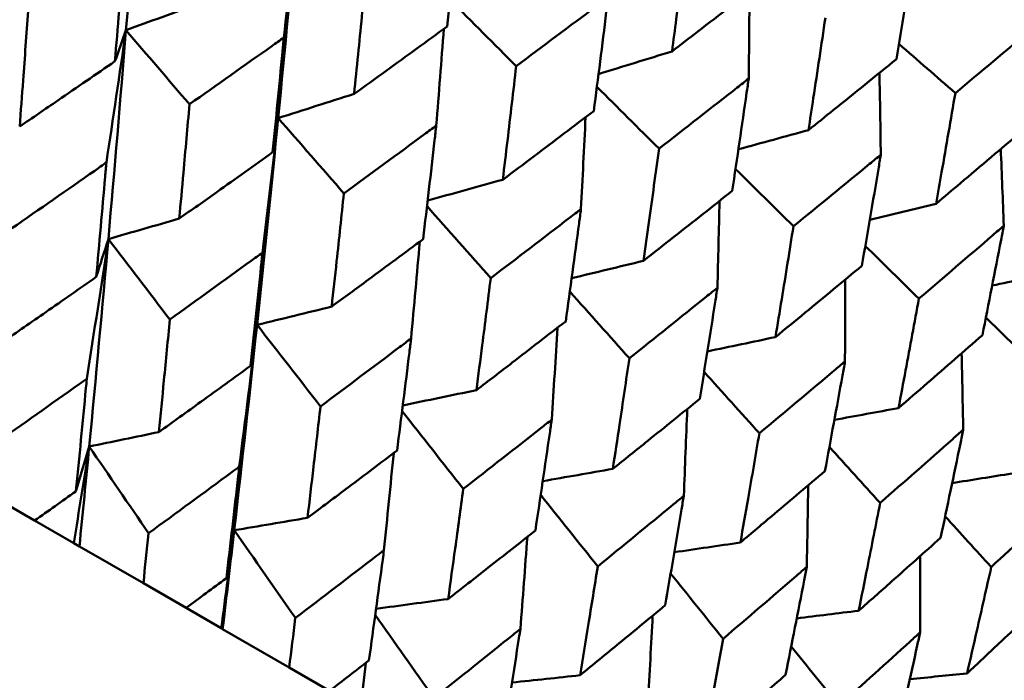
# Model space of a CAD drawing. Header units: millimetres. Extents: x 563 to 2732, y 83 to 2094.
# Tile 63 of 74: x 993.3 to 998.86, y 284.56 to 288.28. Entities that reach past the tile are written whole.
import ezdxf

# ---------------------------------------------------------------- set-up
doc = ezdxf.new("R2010")
doc.units = ezdxf.units.MM
doc.header["$LTSCALE"] = 10
doc.layers.add('Widoczne (ISO)', color=7, linetype='Continuous', lineweight=50)

msp = doc.modelspace()

# ---------------------------------------------------------------- linework, layer by layer
at = {"layer": 'Widoczne (ISO)'}
for p, q in [((993.1348, 285.604), (993.3875, 285.4581)), ((993.6083, 285.3307), (993.3875, 285.4581)), ((993.64, 285.3123), (993.6083, 285.3307)), ((994.0006, 285.1042), (993.64, 285.3123)), ((994.0006, 285.1042), (994.2412, 284.9652)), ((994.4397, 284.8506), (994.2412, 284.9652)), ((994.4476, 284.8461), (994.4397, 284.8506)), ((994.8232, 284.6292), (994.4476, 284.8461)), ((994.8232, 284.6292), (995.0509, 284.4978))]:
    msp.add_line(p, q, dxfattribs=at)
msp.add_circle((1001.597, 323.4797), 50, dxfattribs=at)
for points in [[(993.9934, 289.4085), (993.9646, 289.0131), (993.9343, 288.6184), (993.9026, 288.2245)], [(994.871, 288.9018), (994.836, 288.51), (994.7994, 288.119), (994.7611, 287.7289)], [(994.7929, 288.1832), (994.8196, 288.423), (994.8457, 288.6626), (994.871, 288.9018)], [(995.731, 288.3961), (995.8551, 288.2712), (995.9793, 288.1464), (996.1035, 288.0215)], [(997.4151, 287.9522), (997.4169, 288.1155), (997.4184, 288.2788), (997.4195, 288.442)], [(994.3093, 288.3736), (994.1737, 288.3237), (994.0381, 288.2741), (993.9026, 288.2245)], [(993.792, 287.4777), (993.8296, 287.727), (993.8665, 287.9759), (993.9026, 288.2245)], [(993.9026, 288.2245), (993.8709, 287.831), (993.8378, 287.4383), (993.8032, 287.0466)], [(993.9026, 288.2245), (993.8819, 288.1661), (993.8612, 288.1077), (993.8404, 288.0493)], [(993.9026, 288.2245), (994.022, 288.0852), (994.1414, 287.9459), (994.2608, 287.8066)], [(995.6527, 287.6869), (995.6673, 287.8686), (995.6816, 288.0503), (995.6954, 288.2318)], [(998.2623, 288.1468), (998.3683, 288.0546), (998.4743, 287.9625), (998.5803, 287.8703)], [(996.9825, 288.1052), (996.8443, 288.0624), (996.7061, 288.0198), (996.568, 287.9774)], [(998.16, 287.5221), (998.1577, 287.6761), (998.1552, 287.8299), (998.1523, 287.9837)], [(996.5588, 287.9051), (996.6756, 287.7888), (996.7923, 287.6726), (996.9091, 287.5563)], [(995.1896, 287.8653), (995.0467, 287.8197), (994.9039, 287.7742), (994.7611, 287.7289)], [(994.7611, 287.7289), (994.723, 287.3391), (994.6832, 286.9502), (994.6418, 286.5624)], [(994.6723, 286.9695), (994.7027, 287.2229), (994.7323, 287.476), (994.7611, 287.7289)], [(994.7611, 287.7289), (994.7508, 287.6645), (994.7404, 287.6001), (994.7299, 287.5357)], [(994.7611, 287.7289), (994.8846, 287.5872), (995.0081, 287.4455), (995.1316, 287.3038)], [(996.4689, 287.2156), (996.4779, 287.3883), (996.4865, 287.5609), (996.4948, 287.7334)], [(997.7519, 287.661), (997.6202, 287.6247), (997.4885, 287.5886), (997.3568, 287.5526)], [(998.8536, 287.1217), (998.8481, 287.2659), (998.8424, 287.41), (998.8364, 287.5541)], [(997.3403, 287.4415), (997.4493, 287.3339), (997.5583, 287.2262), (997.6672, 287.1186)], [(996.0279, 287.3813), (995.8866, 287.342), (995.7453, 287.3028), (995.6041, 287.2637)], [(995.6004, 287.2324), (995.7202, 287.0968), (995.8399, 286.9613), (995.9597, 286.8257)], [(997.2383, 286.7714), (997.2426, 286.9348), (997.2465, 287.098), (997.2502, 287.2612)], [(998.4715, 287.2455), (998.3469, 287.2149), (998.2223, 287.1844), (998.0978, 287.154)], [(994.2031, 287.1616), (994.0697, 287.1231), (993.9365, 287.0848), (993.8032, 287.0466)], [(993.6817, 286.2586), (993.723, 286.5215), (993.7635, 286.7842), (993.8032, 287.0466)], [(993.8032, 287.0466), (993.7686, 286.6553), (993.7327, 286.2649), (993.6952, 285.8756)], [(993.8032, 287.0466), (993.7805, 286.9752), (993.7577, 286.9038), (993.7349, 286.8325)], [(993.8032, 287.0466), (993.9188, 286.8954), (994.0343, 286.7441), (994.1499, 286.5929)], [(995.5107, 286.4855), (995.5274, 286.6677), (995.5436, 286.8497), (995.5594, 287.0317)], [(998.0725, 287.0069), (998.1733, 286.908), (998.2741, 286.809), (998.3748, 286.7101)], [(996.8211, 286.9233), (996.6861, 286.8906), (996.5511, 286.858), (996.4161, 286.8255)], [(999.1384, 286.8605), (999.0216, 286.8348), (998.9048, 286.8092), (998.788, 286.7837)], [(997.9579, 286.356), (997.9583, 286.5097), (997.9584, 286.6633), (997.9582, 286.8168)], [(996.4058, 286.7504), (996.5178, 286.6249), (996.6299, 286.4995), (996.7419, 286.3741)], [(995.0628, 286.6652), (994.9225, 286.6308), (994.7821, 286.5965), (994.6418, 286.5624)], [(994.6418, 286.5624), (994.6005, 286.175), (994.5576, 285.7886), (994.5132, 285.4034)], [(994.5415, 285.7622), (994.5758, 286.0292), (994.6092, 286.2959), (994.6418, 286.5624)], [(994.6418, 286.5624), (994.6294, 286.4851), (994.617, 286.4078), (994.6044, 286.3304)], [(994.6418, 286.5624), (994.7611, 286.409), (994.8804, 286.2557), (994.9997, 286.1022)], [(998.7524, 286.603), (998.8446, 286.5128), (998.9369, 286.4226), (999.0291, 286.3323)], [(996.3039, 286.0275), (996.3152, 286.2005), (996.3261, 286.3733), (996.3366, 286.5461)], [(997.566, 286.4933), (997.4379, 286.4662), (997.3098, 286.4392), (997.1818, 286.4123)], [(998.6248, 285.9709), (998.6221, 286.1146), (998.6191, 286.2582), (998.6159, 286.4017)], [(997.1634, 286.2969), (997.2673, 286.1816), (997.3711, 286.0662), (997.475, 285.9508)], [(995.879, 286.1939), (995.7406, 286.1652), (995.6021, 286.1365), (995.4637, 286.108)], [(995.4595, 286.0754), (995.5748, 285.9294), (995.69, 285.7833), (995.8052, 285.6372)], [(997.0488, 285.5975), (997.0555, 285.7609), (997.0619, 285.9242), (997.068, 286.0874)], [(998.2596, 286.0929), (998.1391, 286.0706), (998.0186, 286.0484), (997.8981, 286.0263)], [(994.088, 285.9574), (993.957, 285.93), (993.8261, 285.9028), (993.6952, 285.8756)], [(993.6083, 285.3307), (993.6377, 285.5124), (993.6666, 285.6941), (993.6952, 285.8756)], [(993.6952, 285.8756), (993.6703, 285.7914), (993.6453, 285.7073), (993.6202, 285.6231)], [(993.6952, 285.8756), (993.6772, 285.6876), (993.6587, 285.4998), (993.64, 285.3123)], [(993.6952, 285.8756), (993.8068, 285.7126), (993.9184, 285.5496), (994.03, 285.3865)], [(995.3577, 285.2909), (995.3764, 285.4737), (995.3946, 285.6564), (995.4125, 285.8389)], [(997.87, 285.8736), (997.9654, 285.7682), (998.0608, 285.6629), (998.1562, 285.5575)], [(996.6484, 285.7497), (996.5167, 285.7266), (996.385, 285.7036), (996.2533, 285.6807)], [(998.8991, 285.7236), (998.7868, 285.7054), (998.6745, 285.6874), (998.5622, 285.6693)], [(997.7424, 285.197), (997.7454, 285.3505), (997.7481, 285.5039), (997.7505, 285.6572)], [(996.2418, 285.6026), (996.3489, 285.4683), (996.456, 285.334), (996.5631, 285.1996)], [(994.9264, 285.4733), (994.7886, 285.4499), (994.6509, 285.4266), (994.5132, 285.4034)], [(998.5228, 285.4819), (998.6095, 285.3865), (998.6961, 285.2911), (998.7828, 285.1958)], [(994.4397, 284.8506), (994.4646, 285.035), (994.4891, 285.2192), (994.5132, 285.4034)], [(994.5132, 285.4034), (994.4917, 285.2173), (994.4698, 285.0316), (994.4476, 284.8461)], [(994.5132, 285.4034), (994.4985, 285.3133), (994.4838, 285.2232), (994.4689, 285.1332)], [(994.5132, 285.4034), (994.6281, 285.2385), (994.743, 285.0735), (994.858, 284.9085)], [(996.1271, 284.8467), (996.1406, 285.02), (996.1537, 285.1933), (996.1665, 285.3665)], [(997.368, 285.3343), (997.2437, 285.3159), (997.1194, 285.2977), (996.9951, 285.2795)], [(998.3819, 284.8278), (998.3819, 284.9709), (998.3817, 285.1139), (998.3811, 285.2569)], [(996.9745, 285.1595), (997.0732, 285.0368), (997.1718, 284.914), (997.2705, 284.7912)], [(995.7196, 285.0154), (995.5841, 284.9969), (995.4486, 284.9785), (995.3132, 284.9602)], [(998.0349, 284.9492), (997.9186, 284.9349), (997.8023, 284.9206), (997.686, 284.9063)], [(995.3085, 284.9261), (995.419, 284.7698), (995.5295, 284.6135), (995.6399, 284.4571)], [(996.8467, 284.4313), (996.8558, 284.5948), (996.8646, 284.7583), (996.8731, 284.9216)], [(997.6548, 284.7476), (997.7447, 284.6363), (997.8347, 284.5249), (997.9246, 284.4136)], [(995.2263, 284.3965), (995.2358, 284.4825), (995.2452, 284.5685), (995.2546, 284.6545)], [(996.4644, 284.5853), (996.3362, 284.5715), (996.2079, 284.5578), (996.0796, 284.5441)], [(998.6465, 284.5961), (998.5388, 284.5851), (998.4311, 284.574), (998.3235, 284.5631)]]:
    msp.add_open_spline(points, degree=3, dxfattribs=at)
for points, knots in [([(995.7147, 288.2459), (995.7352, 288.4339), (995.7552, 288.6221), (995.7778, 288.8384), (995.7807, 288.8663), (995.7835, 288.8942)], [0.02053386, 0.02053386, 0.02053386, 0.02053386, 0.08016461, 0.08016461, 0.08898694, 0.08898694, 0.08898694, 0.08898694]), ([(997.0647, 288.7454), (997.0455, 288.5925), (997.026, 288.4398), (996.9984, 288.2266), (996.9905, 288.1659), (996.9825, 288.1052)], [0.01259731, 0.01259731, 0.01259731, 0.01259731, 0.06159863, 0.06159863, 0.08110666, 0.08110666, 0.08110666, 0.08110666]), ([(993.8404, 288.0493), (993.856, 288.2391), (993.8714, 288.429), (993.8886, 288.6471), (993.8908, 288.6749), (993.893, 288.7028)], [0.02530969, 0.02530969, 0.02530969, 0.02530969, 0.08465152, 0.08465152, 0.09334823, 0.09334823, 0.09334823, 0.09334823]), ([(998.2486, 288.0618), (998.2783, 288.2457), (998.3075, 288.4298), (998.3403, 288.6409), (998.3445, 288.6678), (998.3487, 288.6946)], [0.01556037, 0.01556037, 0.01556037, 0.01556037, 0.07555527, 0.07555527, 0.08428623, 0.08428623, 0.08428623, 0.08428623]), ([(995.2535, 288.5122), (995.2398, 288.3703), (995.2259, 288.2286), (995.2044, 288.013), (995.197, 287.9392), (995.1896, 287.8653)], [0.01681985, 0.01681985, 0.01681985, 0.01681985, 0.06159108, 0.06159108, 0.08495433, 0.08495433, 0.08495433, 0.08495433]), ([(996.9825, 288.1052), (997.031, 288.1424), (997.0795, 288.1797), (997.2497, 288.3106), (997.3712, 288.4044), (997.4924, 288.4985)], [0.04208868, 0.04208868, 0.04208868, 0.04208868, 0.06158988, 0.06158988, 0.11059803, 0.11059803, 0.11059803, 0.11059803]), ([(996.6219, 288.4101), (996.5998, 288.3934), (996.5776, 288.3767), (996.4052, 288.247), (996.2545, 288.1341), (996.1035, 288.0215)], [0.07138254, 0.07138254, 0.07138254, 0.07138254, 0.08018544, 0.08018544, 0.13983561, 0.13983561, 0.13983561, 0.13983561]), ([(996.5413, 287.7687), (996.5652, 287.9546), (996.5887, 288.1409), (996.6151, 288.3549), (996.6185, 288.3825), (996.6219, 288.4101)], [0.02053386, 0.02053386, 0.02053386, 0.02053386, 0.08016461, 0.08016461, 0.08898694, 0.08898694, 0.08898694, 0.08898694]), ([(993.3507, 288.332), (993.3414, 288.2018), (993.332, 288.0718), (993.3161, 287.8549), (993.3096, 287.768), (993.3031, 287.6811)], [0.02104899, 0.02104899, 0.02104899, 0.02104899, 0.0615671, 0.0615671, 0.08866561, 0.08866561, 0.08866561, 0.08866561]), ([(997.8471, 288.2937), (997.8248, 288.1426), (997.8022, 287.9917), (997.7702, 287.7809), (997.7611, 287.7209), (997.7519, 287.661)], [0.01259731, 0.01259731, 0.01259731, 0.01259731, 0.06159863, 0.06159863, 0.08110666, 0.08110666, 0.08110666, 0.08110666]), ([(999.0682, 288.2792), (999.0477, 288.2618), (999.0271, 288.2445), (998.865, 288.108), (998.7229, 287.989), (998.5803, 287.8703)], [0.06686277, 0.06686277, 0.06686277, 0.06686277, 0.07557848, 0.07557848, 0.13558897, 0.13558897, 0.13558897, 0.13558897]), ([(995.1896, 287.8653), (995.2497, 287.9087), (995.3099, 287.9521), (995.4851, 288.0789), (995.6, 288.1623), (995.7147, 288.2459)], [0.03825175, 0.03825175, 0.03825175, 0.03825175, 0.06160817, 0.06160817, 0.10638617, 0.10638617, 0.10638617, 0.10638617]), ([(994.7929, 288.1832), (994.7704, 288.1672), (994.7478, 288.1512), (994.5708, 288.0254), (994.4159, 287.9159), (994.2608, 287.8066)], [0.07597559, 0.07597559, 0.07597559, 0.07597559, 0.08464777, 0.08464777, 0.14401425, 0.14401425, 0.14401425, 0.14401425]), ([(994.7299, 287.5357), (994.7487, 287.7237), (994.767, 287.9119), (994.7877, 288.128), (994.7903, 288.1556), (994.7929, 288.1832)], [0.02530969, 0.02530969, 0.02530969, 0.02530969, 0.08465152, 0.08465152, 0.09334823, 0.09334823, 0.09334823, 0.09334823]), ([(997.7519, 287.661), (997.7992, 287.6989), (997.8465, 287.7369), (998.0123, 287.8703), (998.1306, 287.966), (998.2486, 288.0618)], [0.04208868, 0.04208868, 0.04208868, 0.04208868, 0.06158988, 0.06158988, 0.11059803, 0.11059803, 0.11059803, 0.11059803]), ([(993.3031, 287.6811), (993.375, 287.7302), (993.4469, 287.7793), (993.6261, 287.9019), (993.7333, 287.9756), (993.8404, 288.0493)], [0.03448054, 0.03448054, 0.03448054, 0.03448054, 0.06157222, 0.06157222, 0.10209717, 0.10209717, 0.10209717, 0.10209717]), ([(996.1035, 288.0215), (996.0873, 287.881), (996.0708, 287.7407), (996.0455, 287.5275), (996.0368, 287.4544), (996.0279, 287.3813)], [0.01681985, 0.01681985, 0.01681985, 0.01681985, 0.06159108, 0.06159108, 0.08495433, 0.08495433, 0.08495433, 0.08495433]), ([(997.4151, 287.9522), (997.3935, 287.9352), (997.3719, 287.9182), (997.2036, 287.786), (997.0566, 287.671), (996.9091, 287.5563)], [0.07138254, 0.07138254, 0.07138254, 0.07138254, 0.08018544, 0.08018544, 0.13983561, 0.13983561, 0.13983561, 0.13983561]), ([(997.3219, 287.318), (997.3495, 287.5019), (997.3766, 287.686), (997.4073, 287.8976), (997.4112, 287.9249), (997.4151, 287.9522)], [0.02053386, 0.02053386, 0.02053386, 0.02053386, 0.08016461, 0.08016461, 0.08898694, 0.08898694, 0.08898694, 0.08898694]), ([(998.5803, 287.8703), (998.5548, 287.7211), (998.529, 287.5721), (998.4924, 287.364), (998.482, 287.3047), (998.4715, 287.2455)], [0.01259731, 0.01259731, 0.01259731, 0.01259731, 0.06159863, 0.06159863, 0.08110666, 0.08110666, 0.08110666, 0.08110666]), ([(994.2608, 287.8066), (994.2495, 287.6776), (994.2381, 287.5487), (994.2188, 287.3337), (994.2109, 287.2476), (994.2031, 287.1616)], [0.02104899, 0.02104899, 0.02104899, 0.02104899, 0.0615671, 0.0615671, 0.08866561, 0.08866561, 0.08866561, 0.08866561]), ([(996.0279, 287.3813), (996.0868, 287.4254), (996.1456, 287.4696), (996.3169, 287.5986), (996.4292, 287.6836), (996.5413, 287.7687)], [0.03825175, 0.03825175, 0.03825175, 0.03825175, 0.06160817, 0.06160817, 0.10638617, 0.10638617, 0.10638617, 0.10638617]), ([(995.6527, 287.6869), (995.6306, 287.6705), (995.6085, 287.6542), (995.4352, 287.5263), (995.2836, 287.415), (995.1316, 287.3038)], [0.07597559, 0.07597559, 0.07597559, 0.07597559, 0.08464777, 0.08464777, 0.14401425, 0.14401425, 0.14401425, 0.14401425]), ([(995.5784, 287.0458), (995.6005, 287.2319), (995.6221, 287.4183), (995.6465, 287.6322), (995.6496, 287.6595), (995.6527, 287.6869)], [0.02530969, 0.02530969, 0.02530969, 0.02530969, 0.08465152, 0.08465152, 0.09334823, 0.09334823, 0.09334823, 0.09334823]), ([(998.4715, 287.2455), (998.5175, 287.2842), (998.5634, 287.3229), (998.7246, 287.4591), (998.8396, 287.5567), (998.9543, 287.6544)], [0.04208868, 0.04208868, 0.04208868, 0.04208868, 0.06158988, 0.06158988, 0.11059803, 0.11059803, 0.11059803, 0.11059803]), ([(996.9091, 287.5563), (996.8902, 287.4175), (996.8711, 287.2787), (996.8416, 287.0679), (996.8314, 286.9956), (996.8211, 286.9233)], [0.01681985, 0.01681985, 0.01681985, 0.01681985, 0.06159108, 0.06159108, 0.08495433, 0.08495433, 0.08495433, 0.08495433]), ([(994.2031, 287.1616), (994.2736, 287.2114), (994.3441, 287.2613), (994.5198, 287.3859), (994.625, 287.4607), (994.7299, 287.5357)], [0.03448054, 0.03448054, 0.03448054, 0.03448054, 0.06157222, 0.06157222, 0.10209717, 0.10209717, 0.10209717, 0.10209717]), ([(998.16, 287.5221), (998.1389, 287.5048), (998.1179, 287.4874), (997.9541, 287.3527), (997.8109, 287.2355), (997.6672, 287.1186)], [0.07138254, 0.07138254, 0.07138254, 0.07138254, 0.08018544, 0.08018544, 0.13983561, 0.13983561, 0.13983561, 0.13983561]), ([(998.0532, 286.8958), (998.0848, 287.0773), (998.1159, 287.2592), (998.151, 287.4682), (998.1555, 287.4952), (998.16, 287.5221)], [0.02053386, 0.02053386, 0.02053386, 0.02053386, 0.08016461, 0.08016461, 0.08898694, 0.08898694, 0.08898694, 0.08898694]), ([(993.792, 287.4777), (993.7702, 287.4625), (993.7483, 287.4472), (993.571, 287.3235), (993.4152, 287.2152), (993.2591, 287.1072)], [0.0806421, 0.0806421, 0.0806421, 0.0806421, 0.08897282, 0.08897282, 0.14811965, 0.14811965, 0.14811965, 0.14811965]), ([(993.7349, 286.8325), (993.752, 287.0207), (993.7687, 287.2091), (993.7874, 287.4244), (993.7897, 287.4511), (993.792, 287.4777)], [0.02983351, 0.02983351, 0.02983351, 0.02983351, 0.0889495, 0.0889495, 0.09731113, 0.09731113, 0.09731113, 0.09731113]), ([(995.1316, 287.3038), (995.1181, 287.1761), (995.1045, 287.0484), (995.0815, 286.8356), (995.0722, 286.7504), (995.0628, 286.6652)], [0.02104899, 0.02104899, 0.02104899, 0.02104899, 0.0615671, 0.0615671, 0.08866561, 0.08866561, 0.08866561, 0.08866561]), ([(996.8211, 286.9233), (996.8786, 286.9683), (996.9359, 287.0133), (997.103, 287.1448), (997.2126, 287.2313), (997.3219, 287.318)], [0.03825175, 0.03825175, 0.03825175, 0.03825175, 0.06160817, 0.06160817, 0.10638617, 0.10638617, 0.10638617, 0.10638617]), ([(996.4689, 287.2156), (996.4473, 287.199), (996.4258, 287.1824), (996.2564, 287.0522), (996.1083, 286.9388), (995.9597, 286.8257)], [0.07597559, 0.07597559, 0.07597559, 0.07597559, 0.08464777, 0.08464777, 0.14401425, 0.14401425, 0.14401425, 0.14401425]), ([(996.3825, 286.5816), (996.4081, 286.7656), (996.4333, 286.9499), (996.4617, 287.1615), (996.4653, 287.1886), (996.4689, 287.2156)], [0.02530969, 0.02530969, 0.02530969, 0.02530969, 0.08465152, 0.08465152, 0.09334823, 0.09334823, 0.09334823, 0.09334823]), ([(997.6672, 287.1186), (997.6454, 286.9814), (997.6234, 286.8444), (997.5895, 286.636), (997.5778, 286.5647), (997.566, 286.4933)], [0.01681985, 0.01681985, 0.01681985, 0.01681985, 0.06159108, 0.06159108, 0.08495433, 0.08495433, 0.08495433, 0.08495433]), ([(998.8536, 287.1217), (998.8331, 287.104), (998.8127, 287.0863), (998.6536, 286.9488), (998.5144, 286.8293), (998.3748, 286.7101)], [0.07138254, 0.07138254, 0.07138254, 0.07138254, 0.08018544, 0.08018544, 0.13983561, 0.13983561, 0.13983561, 0.13983561]), ([(998.7326, 286.5035), (998.7683, 286.6827), (998.8035, 286.8622), (998.8433, 287.0685), (998.8485, 287.0951), (998.8536, 287.1217)], [0.02053386, 0.02053386, 0.02053386, 0.02053386, 0.08016461, 0.08016461, 0.08898694, 0.08898694, 0.08898694, 0.08898694]), ([(995.0628, 286.6652), (995.1319, 286.7159), (995.2009, 286.7666), (995.3729, 286.8934), (995.4757, 286.9696), (995.5784, 287.0458)], [0.03448054, 0.03448054, 0.03448054, 0.03448054, 0.06157222, 0.06157222, 0.10209717, 0.10209717, 0.10209717, 0.10209717]), ([(994.6723, 286.9695), (994.6509, 286.954), (994.6295, 286.9384), (994.4557, 286.8127), (994.303, 286.7027), (994.1499, 286.5929)], [0.0806421, 0.0806421, 0.0806421, 0.0806421, 0.08897282, 0.08897282, 0.14811965, 0.14811965, 0.14811965, 0.14811965]), ([(994.6044, 286.3304), (994.6247, 286.5168), (994.6446, 286.7034), (994.6668, 286.9166), (994.6696, 286.9431), (994.6723, 286.9695)], [0.02983351, 0.02983351, 0.02983351, 0.02983351, 0.0889495, 0.0889495, 0.09731113, 0.09731113, 0.09731113, 0.09731113]), ([(997.566, 286.4933), (997.6219, 286.5392), (997.6777, 286.5851), (997.8403, 286.7191), (997.9469, 286.8073), (998.0532, 286.8958)], [0.03825175, 0.03825175, 0.03825175, 0.03825175, 0.06160817, 0.06160817, 0.10638617, 0.10638617, 0.10638617, 0.10638617]), ([(993.2077, 286.4656), (993.2886, 286.5216), (993.3693, 286.5776), (993.5451, 286.6999), (993.6401, 286.7661), (993.7349, 286.8325)], [0.03078053, 0.03078053, 0.03078053, 0.03078053, 0.06149921, 0.06149921, 0.09773041, 0.09773041, 0.09773041, 0.09773041]), ([(995.9597, 286.8257), (995.9439, 286.6993), (995.9279, 286.573), (995.9009, 286.3625), (995.89, 286.2782), (995.879, 286.1939)], [0.02104899, 0.02104899, 0.02104899, 0.02104899, 0.0615671, 0.0615671, 0.08866561, 0.08866561, 0.08866561, 0.08866561]), ([(997.2383, 286.7714), (997.2173, 286.7545), (997.1963, 286.7376), (997.0312, 286.6049), (996.8868, 286.4894), (996.7419, 286.3741)], [0.07597559, 0.07597559, 0.07597559, 0.07597559, 0.08464777, 0.08464777, 0.14401425, 0.14401425, 0.14401425, 0.14401425]), ([(997.1389, 286.1449), (997.1683, 286.3267), (997.1973, 286.5088), (997.23, 286.7179), (997.2341, 286.7447), (997.2383, 286.7714)], [0.02530969, 0.02530969, 0.02530969, 0.02530969, 0.08465152, 0.08465152, 0.09334823, 0.09334823, 0.09334823, 0.09334823]), ([(998.3748, 286.7101), (998.35, 286.5746), (998.3249, 286.4394), (998.2863, 286.2337), (998.273, 286.1633), (998.2596, 286.0929)], [0.01681985, 0.01681985, 0.01681985, 0.01681985, 0.06159108, 0.06159108, 0.08495433, 0.08495433, 0.08495433, 0.08495433]), ([(994.1499, 286.5929), (994.139, 286.4781), (994.1279, 286.3634), (994.1072, 286.1516), (994.0977, 286.0545), (994.088, 285.9574)], [0.02528165, 0.02528165, 0.02528165, 0.02528165, 0.06150593, 0.06150593, 0.09223152, 0.09223152, 0.09223152, 0.09223152]), ([(995.879, 286.1939), (995.9465, 286.2456), (996.0139, 286.2973), (996.1818, 286.4264), (996.2822, 286.5039), (996.3825, 286.5816)], [0.03448054, 0.03448054, 0.03448054, 0.03448054, 0.06157222, 0.06157222, 0.10209717, 0.10209717, 0.10209717, 0.10209717]), ([(998.2596, 286.0929), (998.3139, 286.1397), (998.3681, 286.1865), (998.5259, 286.3233), (998.6294, 286.4133), (998.7326, 286.5035)], [0.03825175, 0.03825175, 0.03825175, 0.03825175, 0.06160817, 0.06160817, 0.10638617, 0.10638617, 0.10638617, 0.10638617]), ([(995.5107, 286.4855), (995.4898, 286.4696), (995.4688, 286.4538), (995.2989, 286.3259), (995.1495, 286.2139), (994.9997, 286.1022)], [0.0806421, 0.0806421, 0.0806421, 0.0806421, 0.08897282, 0.08897282, 0.14811965, 0.14811965, 0.14811965, 0.14811965]), ([(995.4312, 285.8531), (995.4549, 286.0375), (995.4782, 286.2221), (995.5043, 286.4331), (995.5075, 286.4593), (995.5107, 286.4855)], [0.02983351, 0.02983351, 0.02983351, 0.02983351, 0.0889495, 0.0889495, 0.09731113, 0.09731113, 0.09731113, 0.09731113]), ([(996.7419, 286.3741), (996.7235, 286.2492), (996.705, 286.1244), (996.6737, 285.9163), (996.6611, 285.833), (996.6484, 285.7497)], [0.02104899, 0.02104899, 0.02104899, 0.02104899, 0.0615671, 0.0615671, 0.08866561, 0.08866561, 0.08866561, 0.08866561]), ([(997.9579, 286.356), (997.9374, 286.3387), (997.917, 286.3214), (997.7565, 286.1861), (997.616, 286.0683), (997.475, 285.9508)], [0.07597559, 0.07597559, 0.07597559, 0.07597559, 0.08464777, 0.08464777, 0.14401425, 0.14401425, 0.14401425, 0.14401425]), ([(997.8447, 285.7374), (997.8781, 285.9169), (997.9111, 286.0967), (997.9484, 286.3032), (997.9531, 286.3296), (997.9579, 286.356)], [0.02530969, 0.02530969, 0.02530969, 0.02530969, 0.08465152, 0.08465152, 0.09334823, 0.09334823, 0.09334823, 0.09334823]), ([(994.088, 285.9574), (994.1672, 286.0143), (994.2463, 286.0713), (994.4185, 286.1956), (994.5116, 286.263), (994.6044, 286.3304)], [0.03078053, 0.03078053, 0.03078053, 0.03078053, 0.06149921, 0.06149921, 0.09773041, 0.09773041, 0.09773041, 0.09773041]), ([(993.6817, 286.2586), (993.6672, 286.2482), (993.6526, 286.2379), (993.4789, 286.1145), (993.3194, 286.0017), (993.1594, 285.8892)], [0.0853813, 0.0853813, 0.0853813, 0.0853813, 0.09097809, 0.09097809, 0.15214536, 0.15214536, 0.15214536, 0.15214536]), ([(993.6202, 285.6231), (993.6394, 285.8168), (993.6582, 286.0107), (993.6783, 286.2228), (993.68, 286.2407), (993.6817, 286.2586)], [0.0297954, 0.0297954, 0.0297954, 0.0297954, 0.09092493, 0.09092493, 0.09655955, 0.09655955, 0.09655955, 0.09655955]), ([(996.6484, 285.7497), (996.7142, 285.8023), (996.7798, 285.855), (996.9434, 285.9867), (997.0413, 286.0657), (997.1389, 286.1449)], [0.03448054, 0.03448054, 0.03448054, 0.03448054, 0.06157222, 0.06157222, 0.10209717, 0.10209717, 0.10209717, 0.10209717]), ([(994.9997, 286.1022), (994.9867, 285.9886), (994.9736, 285.8751), (994.9492, 285.6655), (994.9378, 285.5694), (994.9264, 285.4733)], [0.02528165, 0.02528165, 0.02528165, 0.02528165, 0.06150593, 0.06150593, 0.09223152, 0.09223152, 0.09223152, 0.09223152]), ([(996.3039, 286.0275), (996.2835, 286.0114), (996.263, 285.9953), (996.0972, 285.865), (995.9514, 285.751), (995.8052, 285.6372)], [0.0806421, 0.0806421, 0.0806421, 0.0806421, 0.08897282, 0.08897282, 0.14811965, 0.14811965, 0.14811965, 0.14811965]), ([(996.2119, 285.4024), (996.2393, 285.5846), (996.2662, 285.7672), (996.2965, 285.9758), (996.3002, 286.0016), (996.3039, 286.0275)], [0.02983351, 0.02983351, 0.02983351, 0.02983351, 0.0889495, 0.0889495, 0.09731113, 0.09731113, 0.09731113, 0.09731113]), ([(997.475, 285.9508), (997.454, 285.8274), (997.4328, 285.7042), (997.397, 285.4988), (997.3825, 285.4165), (997.368, 285.3343)], [0.02104899, 0.02104899, 0.02104899, 0.02104899, 0.0615671, 0.0615671, 0.08866561, 0.08866561, 0.08866561, 0.08866561]), ([(998.6248, 285.9709), (998.605, 285.9533), (998.5851, 285.9357), (998.4294, 285.7976), (998.2931, 285.6774), (998.1562, 285.5575)], [0.07597559, 0.07597559, 0.07597559, 0.07597559, 0.08464777, 0.08464777, 0.14401425, 0.14401425, 0.14401425, 0.14401425]), ([(998.4971, 285.3607), (998.5348, 285.5378), (998.572, 285.7151), (998.6141, 285.9188), (998.6194, 285.9449), (998.6248, 285.9709)], [0.02530969, 0.02530969, 0.02530969, 0.02530969, 0.08465152, 0.08465152, 0.09334823, 0.09334823, 0.09334823, 0.09334823]), ([(994.9264, 285.4733), (995.0039, 285.5313), (995.0812, 285.5892), (995.2495, 285.7158), (995.3404, 285.7844), (995.4312, 285.8531)], [0.03078053, 0.03078053, 0.03078053, 0.03078053, 0.06149921, 0.06149921, 0.09773041, 0.09773041, 0.09773041, 0.09773041]), ([(994.5415, 285.7622), (994.5272, 285.7517), (994.513, 285.7411), (994.3429, 285.6157), (994.1867, 285.501), (994.03, 285.3865)], [0.0853813, 0.0853813, 0.0853813, 0.0853813, 0.09097809, 0.09097809, 0.15214536, 0.15214536, 0.15214536, 0.15214536]), ([(994.4689, 285.1332), (994.4915, 285.3249), (994.5137, 285.5168), (994.5375, 285.7267), (994.5395, 285.7445), (994.5415, 285.7622)], [0.0297954, 0.0297954, 0.0297954, 0.0297954, 0.09092493, 0.09092493, 0.09655955, 0.09655955, 0.09655955, 0.09655955]), ([(997.368, 285.3343), (997.4319, 285.388), (997.4957, 285.4417), (997.6548, 285.576), (997.7498, 285.6566), (997.8447, 285.7374)], [0.03448054, 0.03448054, 0.03448054, 0.03448054, 0.06157222, 0.06157222, 0.10209717, 0.10209717, 0.10209717, 0.10209717]), ([(993.3875, 285.4581), (993.4647, 285.5127), (993.5418, 285.5674), (993.6193, 285.6225), (993.6197, 285.6228), (993.6202, 285.6231)], [0, 0, 0, 0, 0.02969567, 0.02969567, 0.02988021, 0.02988021, 0.02988021, 0.02988021]), ([(995.8052, 285.6372), (995.79, 285.5249), (995.7747, 285.4127), (995.7461, 285.2054), (995.7329, 285.1104), (995.7196, 285.0154)], [0.02528165, 0.02528165, 0.02528165, 0.02528165, 0.06150593, 0.06150593, 0.09223152, 0.09223152, 0.09223152, 0.09223152]), ([(999.2364, 285.6178), (999.2172, 285.5998), (999.198, 285.5819), (999.0473, 285.4409), (998.9153, 285.3182), (998.7828, 285.1958)], [0.07597559, 0.07597559, 0.07597559, 0.07597559, 0.08464777, 0.08464777, 0.14401425, 0.14401425, 0.14401425, 0.14401425]), ([(997.0488, 285.5975), (997.0289, 285.581), (997.0089, 285.5646), (996.8475, 285.4318), (996.7055, 285.3156), (996.5631, 285.1996)], [0.0806421, 0.0806421, 0.0806421, 0.0806421, 0.08897282, 0.08897282, 0.14811965, 0.14811965, 0.14811965, 0.14811965]), ([(996.9435, 284.98), (996.9748, 285.16), (997.0056, 285.3403), (997.0402, 285.5464), (997.0445, 285.5719), (997.0488, 285.5975)], [0.02983351, 0.02983351, 0.02983351, 0.02983351, 0.0889495, 0.0889495, 0.09731113, 0.09731113, 0.09731113, 0.09731113]), ([(998.1562, 285.5575), (998.1324, 285.4358), (998.1083, 285.3142), (998.0677, 285.1115), (998.0514, 285.0303), (998.0349, 284.9492)], [0.02104899, 0.02104899, 0.02104899, 0.02104899, 0.0615671, 0.0615671, 0.08866561, 0.08866561, 0.08866561, 0.08866561]), ([(995.7196, 285.0154), (995.7951, 285.0744), (995.8706, 285.1335), (996.0348, 285.2625), (996.1234, 285.3324), (996.2119, 285.4024)], [0.03078053, 0.03078053, 0.03078053, 0.03078053, 0.06149921, 0.06149921, 0.09773041, 0.09773041, 0.09773041, 0.09773041]), ([(994.03, 285.3865), (994.03, 285.386), (994.0299, 285.3854), (994.0202, 285.2912), (994.0104, 285.1977), (994.0006, 285.1042)], [0.02951568, 0.02951568, 0.02951568, 0.02951568, 0.02969929, 0.02969929, 0.05939589, 0.05939589, 0.05939589, 0.05939589]), ([(998.0349, 284.9492), (998.0969, 285.004), (998.1588, 285.0589), (998.313, 285.196), (998.4052, 285.2783), (998.4971, 285.3607)], [0.03448054, 0.03448054, 0.03448054, 0.03448054, 0.06157222, 0.06157222, 0.10209717, 0.10209717, 0.10209717, 0.10209717]), ([(995.3577, 285.2909), (995.3438, 285.2802), (995.3298, 285.2695), (995.1637, 285.1418), (995.0111, 285.025), (994.858, 284.9085)], [0.0853813, 0.0853813, 0.0853813, 0.0853813, 0.09097809, 0.09097809, 0.15214536, 0.15214536, 0.15214536, 0.15214536]), ([(995.2732, 284.6688), (995.2994, 284.8584), (995.3253, 285.0483), (995.353, 285.2559), (995.3553, 285.2734), (995.3577, 285.2909)], [0.0297954, 0.0297954, 0.0297954, 0.0297954, 0.09092493, 0.09092493, 0.09655955, 0.09655955, 0.09655955, 0.09655955]), ([(996.5631, 285.1996), (996.5456, 285.0886), (996.5279, 284.9778), (996.495, 284.773), (996.4798, 284.6792), (996.4644, 284.5853)], [0.02528165, 0.02528165, 0.02528165, 0.02528165, 0.06150593, 0.06150593, 0.09223152, 0.09223152, 0.09223152, 0.09223152]), ([(997.7424, 285.197), (997.723, 285.1803), (997.7037, 285.1635), (997.5469, 285.028), (997.4089, 284.9094), (997.2705, 284.7912)], [0.0806421, 0.0806421, 0.0806421, 0.0806421, 0.08897282, 0.08897282, 0.14811965, 0.14811965, 0.14811965, 0.14811965]), ([(997.6231, 284.5876), (997.6585, 284.7653), (997.6934, 284.9432), (997.7327, 285.1466), (997.7375, 285.1718), (997.7424, 285.197)], [0.02983351, 0.02983351, 0.02983351, 0.02983351, 0.0889495, 0.0889495, 0.09731113, 0.09731113, 0.09731113, 0.09731113]), ([(998.7828, 285.1958), (998.756, 285.0757), (998.7289, 284.9559), (998.6833, 284.7561), (998.665, 284.6761), (998.6465, 284.5961)], [0.02104899, 0.02104899, 0.02104899, 0.02104899, 0.0615671, 0.0615671, 0.08866561, 0.08866561, 0.08866561, 0.08866561]), ([(994.2412, 284.9652), (994.3167, 285.0208), (994.3922, 285.0764), (994.468, 285.1325), (994.4684, 285.1328), (994.4689, 285.1332)], [0, 0, 0, 0, 0.02969567, 0.02969567, 0.02988021, 0.02988021, 0.02988021, 0.02988021]), ([(998.6465, 284.5961), (998.7065, 284.6521), (998.7664, 284.7081), (998.9155, 284.8481), (999.0047, 284.9321), (999.0936, 285.0163)], [0.03448054, 0.03448054, 0.03448054, 0.03448054, 0.06157222, 0.06157222, 0.10209717, 0.10209717, 0.10209717, 0.10209717]), ([(996.4644, 284.5853), (996.538, 284.6455), (996.6114, 284.7058), (996.7712, 284.8373), (996.8574, 284.9086), (996.9435, 284.98)], [0.03078053, 0.03078053, 0.03078053, 0.03078053, 0.06149921, 0.06149921, 0.09773041, 0.09773041, 0.09773041, 0.09773041]), ([(994.858, 284.9085), (994.8579, 284.908), (994.8578, 284.9074), (994.8463, 284.8142), (994.8348, 284.7217), (994.8232, 284.6292)], [0.02951568, 0.02951568, 0.02951568, 0.02951568, 0.02969929, 0.02969929, 0.05939589, 0.05939589, 0.05939589, 0.05939589]), ([(996.1271, 284.8467), (996.1135, 284.8358), (996.1, 284.8249), (995.938, 284.6947), (995.7892, 284.5758), (995.6399, 284.4571)], [0.0853813, 0.0853813, 0.0853813, 0.0853813, 0.09097809, 0.09097809, 0.15214536, 0.15214536, 0.15214536, 0.15214536]), ([(996.0298, 284.232), (996.06, 284.4193), (996.0897, 284.6069), (996.1217, 284.8121), (996.1244, 284.8294), (996.1271, 284.8467)], [0.0297954, 0.0297954, 0.0297954, 0.0297954, 0.09092493, 0.09092493, 0.09655955, 0.09655955, 0.09655955, 0.09655955]), ([(997.2705, 284.7912), (997.2505, 284.6817), (997.2304, 284.5722), (997.1928, 284.3701), (997.1755, 284.2775), (997.158, 284.1849)], [0.02528165, 0.02528165, 0.02528165, 0.02528165, 0.06150593, 0.06150593, 0.09223152, 0.09223152, 0.09223152, 0.09223152]), ([(998.3819, 284.8278), (998.3632, 284.8107), (998.3444, 284.7936), (998.1925, 284.6552), (998.0588, 284.5342), (997.9246, 284.4136)], [0.0806421, 0.0806421, 0.0806421, 0.0806421, 0.08897282, 0.08897282, 0.14811965, 0.14811965, 0.14811965, 0.14811965]), ([(998.2479, 284.2269), (998.2876, 284.402), (998.3268, 284.5775), (998.371, 284.778), (998.3765, 284.8029), (998.3819, 284.8278)], [0.02983351, 0.02983351, 0.02983351, 0.02983351, 0.0889495, 0.0889495, 0.09731113, 0.09731113, 0.09731113, 0.09731113]), ([(995.0509, 284.4978), (995.1246, 284.5544), (995.1983, 284.611), (995.2722, 284.6681), (995.2727, 284.6685), (995.2732, 284.6688)], [0, 0, 0, 0, 0.02969567, 0.02969567, 0.02988021, 0.02988021, 0.02988021, 0.02988021]), ([(997.158, 284.1849), (997.2294, 284.2463), (997.3007, 284.3078), (997.4558, 284.442), (997.5395, 284.5148), (997.6231, 284.5876)], [0.03078053, 0.03078053, 0.03078053, 0.03078053, 0.06149921, 0.06149921, 0.09773041, 0.09773041, 0.09773041, 0.09773041])]:
    msp.add_open_spline(points, degree=3, knots=knots, dxfattribs=at)

doc.saveas('drawing.dxf')
